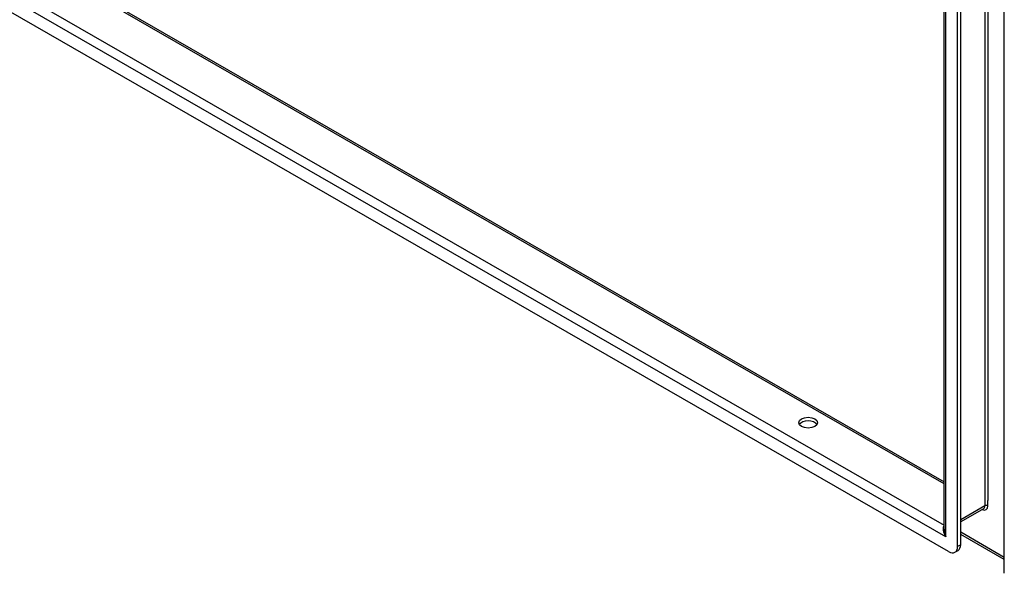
# Model space of a CAD drawing. Header units: inches. Extents: x 17 to 428, y 46 to 203.
# Tile 67 of 114: x 376 to 391, y 155 to 164. Entities that reach past the tile are written whole.
import ezdxf

# ---------------------------------------------------------------- set-up
doc = ezdxf.new("R2010")
doc.units = ezdxf.units.IN
doc.header["$MEASUREMENT"] = 0
doc.layers.add('Visible Edges(ANSI)', color=7, linetype='Continuous', lineweight=25)
doc.layers.add('Visible Tangent Edges(ANSI)', color=7, linetype='Continuous', lineweight=25)

msp = doc.modelspace()

# ---------------------------------------------------------------- linework, layer by layer
at = {"layer": 'Visible Edges(ANSI)'}
for p, q in [((390.012, 155.851), (390.012, 178.972)), ((390.269, 155.611), (390.269, 178.979)), ((390.221, 155.583), (390.221, 178.951)), ((390.945, 155.167), (390.945, 178.534)), ((362.168, 172.621), (390.012, 156.587)), ((390.082, 155.503), (361.386, 172.028)), ((390.624, 156.169), (390.269, 155.965)), ((390.945, 155.381), (390.269, 155.77)), ((390.18, 155.493), (390.228, 155.521))]:
    msp.add_line(p, q, dxfattribs=at)
msp.add_ellipse((387.905, 157.503), major_axis=(0.145, 0), ratio=0.575862, dxfattribs=at)
for centre, major_axis, ratio, start_param, end_param in [((387.905, 157.447), (0.145, 0), 0.575862, 0.339371, 2.802222), ((390.082, 155.664), (0.098, -0.171), 0.578093, 5.499721, 7.070517), ((390.13, 155.691), (0.098, -0.171), 0.578093, 0, 0.787332)]:
    msp.add_ellipse(centre, major_axis=major_axis, ratio=ratio, start_param=start_param, end_param=end_param, dxfattribs=at)
at = {"layer": 'Visible Tangent Edges(ANSI)'}
for p, q in [((390.645, 179.274), (390.645, 156.215)), ((390.689, 179.191), (390.689, 156.297)), ((390.041, 155.735), (390.041, 179.007)), ((390.012, 156.554), (362.145, 172.601)), ((361.589, 172.281), (390.012, 155.913)), ((390.041, 155.735), (361.427, 172.213)), ((390.689, 156.215), (390.689, 156.297)), ((390.645, 156.215), (390.269, 155.998)), ((390.945, 155.414), (390.269, 155.803)), ((390.269, 155.611), (390.221, 155.583))]:
    msp.add_line(p, q, dxfattribs=at)
for centre, major_axis, ratio, start_param, end_param in [((390.597, 156.267), (0.065, -0.113), 0.578093, 5.578073, 7.070517), ((390.575, 156.255), (0.0494, -0.0858), 0.578093, 0, 0.787332), ((390.667, 156.202), (0.031, 0), 0.575862, 0.785398, 2.356194), ((390.111, 155.775), (-0.095, 0.132), 0.494861, 0.056981, 1.51867), ((390.111, 155.775), (-0.066, 0.148), 0.494835, 0.83602, 1.621418)]:
    msp.add_ellipse(centre, major_axis=major_axis, ratio=ratio, start_param=start_param, end_param=end_param, dxfattribs=at)

doc.saveas('drawing.dxf')
